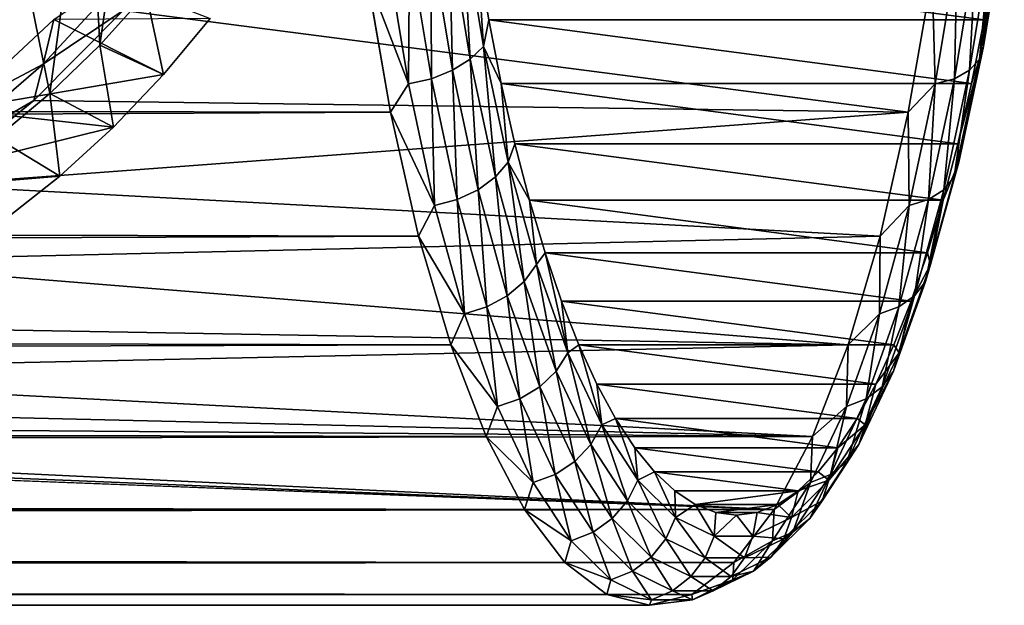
# Model space of a CAD drawing. Header units: metres. Extents: x -26 to 232, y -26 to 26.
# Tile 52 of 55: x 220.54 to 231.47, y -14 to -7.49. Entities that reach past the tile are written whole.
import ezdxf

# ---------------------------------------------------------------- set-up
doc = ezdxf.new("R2010")
doc.units = ezdxf.units.M
doc.layers.add('solid_TOP_LEVER_10_541_022_SW0001', color=7, linetype='CONTINUOUS')

msp = doc.modelspace()

# ---------------------------------------------------------------- linework, layer by layer
at = {"layer": 'solid_TOP_LEVER_10_541_022_SW0001'}
for points in [[(221.431, -7.77818, 138.386703), (221.300156, -5.210711, 138.351639), (221.967865, -4.013414, 138.530563)], [(221.947845, -7.203471, 138.525192), (221.431, -7.77818, 138.386703), (221.967865, -4.013414, 138.530563)], [(220.875854, -8.31327, 138.237961), (220.467545, -6.291605, 138.12854), (221.300156, -5.210711, 138.351639)], [(221.431, -7.77818, 138.386703), (220.875854, -8.31327, 138.237961), (221.300156, -5.210711, 138.351639)], [(220.875854, -8.31327, 138.237961), (220.285294, -8.805969, 138.079712), (220.467545, -6.291605, 138.12854)], [(225.309265, -6.503347, 170.618286), (225.544357, -7.934701, 169.74086), (225.460419, -6.386997, 170.439682)], [(225.460419, -6.386997, 170.439682), (225.691315, -7.792744, 169.577957), (225.625183, -6.754599, 169.955353)], [(225.544357, -7.934701, 169.74086), (225.691315, -7.792744, 169.577957), (225.460419, -6.386997, 170.439682)], [(231.243393, -7.792744, 148.857315), (231.474289, -6.386997, 147.995605), (231.24884, -7.496739, 148.967606)], [(231.432678, -6.503347, 147.76535), (231.474289, -6.386997, 147.995605), (231.243393, -7.792744, 148.857315)], [(231.474289, -6.386997, 147.995605), (231.374847, -6.754455, 148.49733), (231.24884, -7.496739, 148.967606)], [(225.108688, -6.603271, 170.752716), (225.347412, -8.056618, 169.861816), (225.309265, -6.503347, 170.618286)], [(225.347412, -8.056618, 169.861816), (225.544357, -7.934701, 169.74086), (225.309265, -6.503347, 170.618286)], [(231.197586, -7.934701, 148.642761), (231.432678, -6.503347, 147.76535), (231.243393, -7.792744, 148.857315)], [(231.326202, -6.603271, 147.548645), (231.432678, -6.503347, 147.76535), (231.197586, -7.934701, 148.642761)], [(224.872406, -6.679945, 170.833786), (225.113892, -8.150168, 169.932556), (225.108688, -6.603271, 170.752716)], [(225.113892, -8.150168, 169.932556), (225.347412, -8.056618, 169.861816), (225.108688, -6.603271, 170.752716)], [(231.087479, -8.056618, 148.439545), (231.326202, -6.603271, 147.548645), (231.197586, -7.934701, 148.642761)], [(231.162109, -6.679945, 147.360291), (231.326202, -6.603271, 147.548645), (231.087479, -8.056618, 148.439545)], [(224.859756, -8.208965, 169.948242), (224.616531, -6.728136, 170.855972), (224.396057, -7.000008, 170.678802)], [(224.872406, -6.679945, 170.833786), (224.616531, -6.728136, 170.855972), (224.859756, -8.208965, 169.948242)], [(224.872406, -6.679945, 170.833786), (224.859756, -8.208965, 169.948242), (225.113892, -8.150168, 169.932556)], [(225.625183, -6.754599, 169.955353), (231.24884, -7.496739, 148.967606), (231.374847, -6.754455, 148.49733)], [(225.625183, -6.754599, 169.955353), (225.75119, -7.496878, 169.485092), (231.24884, -7.496739, 148.967606)], [(225.691315, -7.792744, 169.577957), (225.75119, -7.496878, 169.485092), (225.625183, -6.754599, 169.955353)], [(230.951614, -6.728136, 147.213135), (230.708389, -8.208965, 148.12088), (230.672089, -6.999999, 147.256348)], [(230.920624, -8.150168, 148.261536), (230.708389, -8.208965, 148.12088), (230.951614, -6.728136, 147.213135)], [(230.920624, -8.150168, 148.261536), (230.951614, -6.728136, 147.213135), (231.162109, -6.679945, 147.360291)], [(230.920624, -8.150168, 148.261536), (231.162109, -6.679945, 147.360291), (231.087479, -8.056618, 148.439545)], [(224.396057, -7.000008, 170.678802), (24.053988, -6.812173, 117.10759), (23.632343, -8.155513, 116.112953)], [(220.805054, -7.989757, 146.547852), (221.824539, -6.882322, 146.019897), (221.692108, -7.394351, 145.094894)], [(220.923492, -7.49227, 146.197662), (221.824539, -6.882322, 146.019897), (220.805054, -7.989757, 146.547852)], [(224.659393, -8.522667, 169.69606), (224.396057, -7.000008, 170.678802), (23.632343, -8.155513, 116.112953)], [(230.672089, -6.999999, 147.256348), (230.408768, -8.522658, 148.23909), (221.692108, -7.394351, 145.094894)], [(224.859756, -8.208965, 169.948242), (224.396057, -7.000008, 170.678802), (224.659393, -8.522667, 169.69606)], [(230.708389, -8.208965, 148.12088), (230.408768, -8.522658, 148.23909), (230.672089, -6.999999, 147.256348)], [(222.14119, -8.104948, 139.612274), (221.431, -7.77818, 138.386703), (221.947845, -7.203471, 138.525192)], [(222.659225, -7.482215, 139.751083), (222.14119, -8.104948, 139.612274), (221.947845, -7.203471, 138.525192)], [(220.805054, -7.989757, 146.547852), (221.692108, -7.394351, 145.094894), (220.699951, -8.393569, 145.536285)], [(230.408768, -8.522658, 148.23909), (220.699951, -8.393569, 145.536285), (221.692108, -7.394351, 145.094894)], [(219.844864, -8.496463, 146.720947), (220.923492, -7.49227, 146.197662), (220.805054, -7.989757, 146.547852)], [(222.14119, -8.104948, 139.612274), (220.923492, -7.49227, 146.197662), (219.844864, -8.496463, 146.720947)], [(222.659225, -7.482215, 139.751083), (220.923492, -7.49227, 146.197662), (222.14119, -8.104948, 139.612274)], [(225.691315, -7.792744, 169.577957), (225.890015, -8.204169, 168.96701), (225.75119, -7.496878, 169.485092)], [(225.75119, -7.496878, 169.485092), (231.110016, -8.204038, 149.485672), (231.24884, -7.496739, 148.967606)], [(225.75119, -7.496878, 169.485092), (225.890015, -8.204169, 168.96701), (231.110016, -8.204038, 149.485672)], [(231.243393, -7.792744, 148.857315), (231.24884, -7.496739, 148.967606), (231.110016, -8.204038, 149.485672)], [(221.583069, -8.689328, 139.462723), (220.875854, -8.31327, 138.237961), (221.431, -7.77818, 138.386703)], [(222.14119, -8.104948, 139.612274), (221.583069, -8.689328, 139.462723), (221.431, -7.77818, 138.386703)], [(225.544357, -7.934701, 169.74086), (225.824036, -9.24092, 168.697083), (225.691315, -7.792744, 169.577957)], [(225.691315, -7.792744, 169.577957), (225.965988, -9.075594, 168.552856), (225.890015, -8.204169, 168.96701)], [(225.824036, -9.24092, 168.697083), (225.965988, -9.075594, 168.552856), (225.691315, -7.792744, 169.577957)], [(231.243393, -7.792744, 148.857315), (231.110016, -8.204038, 149.485672), (230.95903, -8.873083, 150.049164)], [(230.968704, -9.075594, 149.882431), (231.243393, -7.792744, 148.857315), (230.95903, -8.873083, 150.049164)], [(231.197586, -7.934701, 148.642761), (231.243393, -7.792744, 148.857315), (230.968704, -9.075594, 149.882431)], [(225.347412, -8.056618, 169.861816), (225.631378, -9.382907, 168.802002), (225.544357, -7.934701, 169.74086)], [(225.631378, -9.382907, 168.802002), (225.824036, -9.24092, 168.697083), (225.544357, -7.934701, 169.74086)], [(230.917892, -9.24092, 149.686539), (231.197586, -7.934701, 148.642761), (230.968704, -9.075594, 149.882431)], [(231.087479, -8.056618, 148.439545), (231.197586, -7.934701, 148.642761), (230.917892, -9.24092, 149.686539)], [(219.579803, -9.043676, 147.168076), (220.805054, -7.989757, 146.547852), (220.699951, -8.393569, 145.536285)], [(219.844864, -8.496463, 146.720947), (220.805054, -7.989757, 146.547852), (219.579803, -9.043676, 147.168076)], [(225.113892, -8.150168, 169.932556), (225.401169, -9.491858, 168.860428), (225.347412, -8.056618, 169.861816)], [(225.401169, -9.491858, 168.860428), (225.631378, -9.382907, 168.802002), (225.347412, -8.056618, 169.861816)], [(230.803513, -9.382907, 149.499359), (231.087479, -8.056618, 148.439545), (230.917892, -9.24092, 149.686539)], [(230.920624, -8.150168, 148.261536), (231.087479, -8.056618, 148.439545), (230.803513, -9.382907, 149.499359)], [(224.659393, -8.522667, 169.69606), (23.632343, -8.155513, 116.112953), (23.14624, -9.447304, 114.898399)], [(222.14119, -8.104948, 139.612274), (219.844864, -8.496463, 146.720947), (221.583069, -8.689328, 139.462723)], [(225.113892, -8.150168, 169.932556), (224.859756, -8.208965, 169.948242), (225.149109, -9.560334, 168.868378)], [(225.113892, -8.150168, 169.932556), (225.149109, -9.560334, 168.868378), (225.401169, -9.491858, 168.860428)], [(230.633347, -9.491858, 149.333649), (230.708389, -8.208965, 148.12088), (230.920624, -8.150168, 148.261536)], [(230.633347, -9.491858, 149.333649), (230.920624, -8.150168, 148.261536), (230.803513, -9.382907, 149.499359)], [(225.149109, -9.560334, 168.868378), (224.859756, -8.208965, 169.948242), (224.659393, -8.522667, 169.69606)], [(225.890015, -8.204169, 168.96701), (230.95903, -8.873083, 150.049164), (231.110016, -8.204038, 149.485672)], [(225.890015, -8.204169, 168.96701), (226.041, -8.873207, 168.403503), (230.95903, -8.873083, 150.049164)], [(225.965988, -9.075594, 168.552856), (226.041, -8.873207, 168.403503), (225.890015, -8.204169, 168.96701)], [(230.708389, -8.208965, 148.12088), (230.419037, -9.560334, 149.200729), (230.408768, -8.522658, 148.23909)], [(230.633347, -9.491858, 149.333649), (230.419037, -9.560334, 149.200729), (230.708389, -8.208965, 148.12088)], [(219.579803, -9.043676, 147.168076), (220.699951, -8.393569, 145.536285), (219.546707, -9.332882, 146.023849)], [(230.408768, -8.522658, 148.23909), (219.546707, -9.332882, 146.023849), (220.699951, -8.393569, 145.536285)], [(220.987427, -9.232641, 139.303116), (220.285294, -8.805969, 138.079712), (220.875854, -8.31327, 138.237961)], [(221.583069, -8.689328, 139.462723), (220.987427, -9.232641, 139.303116), (220.875854, -8.31327, 138.237961)], [(224.971893, -9.899501, 168.529739), (224.659393, -8.522667, 169.69606), (23.14624, -9.447304, 114.898399)], [(221.583069, -8.689328, 139.462723), (219.844864, -8.496463, 146.720947), (218.584686, -9.431895, 147.307526)], [(230.408768, -8.522658, 148.23909), (230.096252, -9.899493, 149.405396), (219.546707, -9.332882, 146.023849)], [(225.149109, -9.560334, 168.868378), (224.659393, -8.522667, 169.69606), (224.971893, -9.899501, 168.529739)], [(230.419037, -9.560334, 149.200729), (230.096252, -9.899493, 149.405396), (230.408768, -8.522658, 148.23909)], [(221.583069, -8.689328, 139.462723), (218.584686, -9.431895, 147.307526), (220.987427, -9.232641, 139.303116)], [(220.987427, -9.232641, 139.303116), (220.357117, -9.732285, 139.134232), (220.285294, -8.805969, 138.079712)], [(225.965988, -9.075594, 168.552856), (226.203461, -9.500904, 167.797195), (226.041, -8.873207, 168.403503)], [(226.041, -8.873207, 168.403503), (230.79657, -9.50079, 150.655472), (230.95903, -8.873083, 150.049164)], [(226.041, -8.873207, 168.403503), (226.203461, -9.500904, 167.797195), (230.79657, -9.50079, 150.655472)], [(230.968704, -9.075594, 149.882431), (230.95903, -8.873083, 150.049164), (230.79657, -9.50079, 150.655472)], [(225.824036, -9.24092, 168.697083), (226.14389, -10.401404, 167.503403), (225.965988, -9.075594, 168.552856)], [(225.965988, -9.075594, 168.552856), (226.280106, -10.215316, 167.380524), (226.203461, -9.500904, 167.797195)], [(226.14389, -10.401404, 167.503403), (226.280106, -10.215316, 167.380524), (225.965988, -9.075594, 168.552856)], [(230.654587, -10.215316, 151.054749), (230.968704, -9.075594, 149.882431), (230.79657, -9.50079, 150.655472)], [(230.917892, -9.24092, 149.686539), (230.968704, -9.075594, 149.882431), (230.654587, -10.215316, 151.054749)], [(220.987427, -9.232641, 139.303116), (218.584686, -9.431895, 147.307526), (220.357117, -9.732285, 139.134232)], [(225.631378, -9.382907, 168.802002), (225.956146, -10.561222, 167.589981), (225.824036, -9.24092, 168.697083)], [(225.956146, -10.561222, 167.589981), (226.14389, -10.401404, 167.503403), (225.824036, -9.24092, 168.697083)], [(230.598053, -10.401404, 150.880234), (230.917892, -9.24092, 149.686539), (230.654587, -10.215316, 151.054749)], [(230.803513, -9.382907, 149.499359), (230.917892, -9.24092, 149.686539), (230.598053, -10.401404, 150.880234)], [(230.096252, -9.899493, 149.405396), (218.256927, -10.17638, 146.527954), (219.546707, -9.332882, 146.023849)], [(225.401169, -9.491858, 168.860428), (225.729691, -10.683855, 167.634323), (225.631378, -9.382907, 168.802002)], [(225.729691, -10.683855, 167.634323), (225.956146, -10.561222, 167.589981), (225.631378, -9.382907, 168.802002)], [(230.478745, -10.561222, 150.71138), (230.803513, -9.382907, 149.499359), (230.598053, -10.401404, 150.880234)], [(230.633347, -9.491858, 149.333649), (230.803513, -9.382907, 149.499359), (230.478745, -10.561222, 150.71138)], [(224.971893, -9.899501, 168.529739), (23.14624, -9.447304, 114.898399), (22.619997, -10.645926, 113.473717)], [(225.401169, -9.491858, 168.860428), (225.149109, -9.560334, 168.868378), (225.480011, -10.760931, 167.633438)], [(225.401169, -9.491858, 168.860428), (225.480011, -10.760931, 167.633438), (225.729691, -10.683855, 167.634323)], [(226.203461, -9.500904, 167.797195), (230.623413, -10.084167, 151.301697), (230.79657, -9.50079, 150.655472)], [(226.203461, -9.500904, 167.797195), (226.376617, -10.084273, 167.150955), (230.623413, -10.084167, 151.301697)], [(226.280106, -10.215316, 167.380524), (226.376617, -10.084273, 167.150955), (226.203461, -9.500904, 167.797195)], [(230.30481, -10.683855, 150.559753), (230.419037, -9.560334, 149.200729), (230.633347, -9.491858, 149.333649)], [(230.30481, -10.683855, 150.559753), (230.633347, -9.491858, 149.333649), (230.478745, -10.561222, 150.71138)], [(230.654587, -10.215316, 151.054749), (230.79657, -9.50079, 150.655472), (230.623413, -10.084167, 151.301697)], [(225.480011, -10.760931, 167.633438), (225.149109, -9.560334, 168.868378), (224.971893, -9.899501, 168.529739)], [(230.419037, -9.560334, 149.200729), (230.088135, -10.760931, 150.435684), (230.096252, -9.899493, 149.405396)], [(230.30481, -10.683855, 150.559753), (230.088135, -10.760931, 150.435684), (230.419037, -9.560334, 149.200729)], [(225.328247, -11.106951, 167.199829), (224.971893, -9.899501, 168.529739), (22.619997, -10.645926, 113.473717)], [(230.096252, -9.899493, 149.405396), (229.739899, -11.106945, 150.735306), (218.256927, -10.17638, 146.527954)], [(225.480011, -10.760931, 167.633438), (224.971893, -9.899501, 168.529739), (225.328247, -11.106951, 167.199829)], [(230.088135, -10.760931, 150.435684), (229.739899, -11.106945, 150.735306), (230.096252, -9.899493, 149.405396)], [(226.280106, -10.215316, 167.380524), (226.628723, -11.193937, 166.079468), (226.376617, -10.084273, 167.150955)], [(226.376617, -10.084273, 167.150955), (230.440353, -10.620531, 151.984894), (230.623413, -10.084167, 151.301697)], [(226.376617, -10.084273, 167.150955), (226.559677, -10.620629, 166.467758), (230.440353, -10.620531, 151.984894)], [(226.628723, -11.193937, 166.079468), (226.559677, -10.620629, 166.467758), (226.376617, -10.084273, 167.150955)], [(230.654587, -10.215316, 151.054749), (230.623413, -10.084167, 151.301697), (230.440353, -10.620531, 151.984894)], [(229.739899, -11.106945, 150.735306), (216.901047, -10.879168, 146.996063), (218.256927, -10.17638, 146.527954)], [(226.14389, -10.401404, 167.503403), (226.498856, -11.397853, 166.17865), (226.280106, -10.215316, 167.380524)], [(226.498856, -11.397853, 166.17865), (226.628723, -11.193937, 166.079468), (226.280106, -10.215316, 167.380524)], [(230.305969, -11.193937, 152.35582), (230.654587, -10.215316, 151.054749), (230.440353, -10.620531, 151.984894)], [(230.598053, -10.401404, 150.880234), (230.654587, -10.215316, 151.054749), (230.305969, -11.193937, 152.35582)], [(225.956146, -10.561222, 167.589981), (226.316559, -11.57298, 166.244858), (226.14389, -10.401404, 167.503403)], [(226.316559, -11.57298, 166.244858), (226.498856, -11.397853, 166.17865), (226.14389, -10.401404, 167.503403)], [(230.243088, -11.397853, 152.204987), (230.598053, -10.401404, 150.880234), (230.305969, -11.193937, 152.35582)], [(230.478745, -10.561222, 150.71138), (230.598053, -10.401404, 150.880234), (230.243088, -11.397853, 152.204987)], [(225.729691, -10.683855, 167.634323), (226.094299, -11.707362, 166.27359), (225.956146, -10.561222, 167.589981)], [(226.094299, -11.707362, 166.27359), (226.316559, -11.57298, 166.244858), (225.956146, -10.561222, 167.589981)], [(230.118332, -11.57298, 152.056503), (230.478745, -10.561222, 150.71138), (230.243088, -11.397853, 152.204987)], [(230.30481, -10.683855, 150.559753), (230.478745, -10.561222, 150.71138), (230.118332, -11.57298, 152.056503)], [(225.328247, -11.106951, 167.199829), (22.619997, -10.645926, 113.473717), (22.093517, -11.699422, 111.880356)], [(225.729691, -10.683855, 167.634323), (225.480011, -10.760931, 167.633438), (225.847244, -11.791821, 166.262894)], [(225.729691, -10.683855, 167.634323), (225.847244, -11.791821, 166.262894), (226.094299, -11.707362, 166.27359)], [(226.559677, -10.620629, 166.467758), (230.248245, -11.107399, 152.701874), (230.440353, -10.620531, 151.984894)], [(226.559677, -10.620629, 166.467758), (226.751801, -11.107487, 165.750763), (230.248245, -11.107399, 152.701874)], [(226.628723, -11.193937, 166.079468), (226.751801, -11.107487, 165.750763), (226.559677, -10.620629, 166.467758)], [(229.940216, -11.707362, 151.920486), (230.088135, -10.760931, 150.435684), (230.30481, -10.683855, 150.559753)], [(229.940216, -11.707362, 151.920486), (230.30481, -10.683855, 150.559753), (230.118332, -11.57298, 152.056503)], [(230.305969, -11.193937, 152.35582), (230.440353, -10.620531, 151.984894), (230.248245, -11.107399, 152.701874)], [(225.847244, -11.791821, 166.262894), (225.480011, -10.760931, 167.633438), (225.328247, -11.106951, 167.199829)], [(230.088135, -10.760931, 150.435684), (229.720901, -11.791821, 151.806229), (229.739899, -11.106945, 150.735306)], [(229.940216, -11.707362, 151.920486), (229.720901, -11.791821, 151.806229), (230.088135, -10.760931, 150.435684)], [(229.739899, -11.106945, 150.735306), (215.590652, -11.408799, 147.366959), (216.901047, -10.879168, 146.996063)], [(225.722336, -12.124359, 165.72905), (225.328247, -11.106951, 167.199829), (22.093517, -11.699422, 111.880356)], [(229.739899, -11.106945, 150.735306), (229.34581, -12.124354, 152.206085), (215.590652, -11.408799, 147.366959)], [(225.847244, -11.791821, 166.262894), (225.328247, -11.106951, 167.199829), (225.722336, -12.124359, 165.72905)], [(226.628723, -11.193937, 166.079468), (227.006348, -11.996023, 164.670197), (226.751801, -11.107487, 165.750763)], [(226.751801, -11.107487, 165.750763), (230.047989, -11.542453, 153.449234), (230.248245, -11.107399, 152.701874)], [(226.751801, -11.107487, 165.750763), (226.952057, -11.542531, 165.003403), (230.047989, -11.542453, 153.449234)], [(227.006348, -11.996023, 164.670197), (226.952057, -11.542531, 165.003403), (226.751801, -11.107487, 165.750763)], [(229.720901, -11.791821, 151.806229), (229.34581, -12.124354, 152.206085), (229.739899, -11.106945, 150.735306)], [(230.305969, -11.193937, 152.35582), (230.248245, -11.107399, 152.701874), (230.047989, -11.542453, 153.449234)], [(226.498856, -11.397853, 166.17865), (226.883347, -12.21455, 164.743698), (226.628723, -11.193937, 166.079468)], [(226.883347, -12.21455, 164.743698), (227.006348, -11.996023, 164.670197), (226.628723, -11.193937, 166.079468)], [(229.92836, -11.996023, 153.765091), (230.305969, -11.193937, 152.35582), (230.047989, -11.542453, 153.449234)], [(230.243088, -11.397853, 152.204987), (230.305969, -11.193937, 152.35582), (229.92836, -11.996023, 153.765091)], [(229.34581, -12.124354, 152.206085), (214.4151, -11.772214, 147.607788), (215.590652, -11.408799, 147.366959)], [(226.316559, -11.57298, 166.244858), (226.70697, -12.402225, 164.787872), (226.498856, -11.397853, 166.17865)], [(226.70697, -12.402225, 164.787872), (226.883347, -12.21455, 164.743698), (226.498856, -11.397853, 166.17865)], [(229.858597, -12.21455, 153.639938), (230.243088, -11.397853, 152.204987), (229.92836, -11.996023, 153.765091)], [(230.118332, -11.57298, 152.056503), (230.243088, -11.397853, 152.204987), (229.858597, -12.21455, 153.639938)], [(226.094299, -11.707362, 166.27359), (226.489243, -12.546236, 164.799683), (226.316559, -11.57298, 166.244858)], [(226.489243, -12.546236, 164.799683), (226.70697, -12.402225, 164.787872), (226.316559, -11.57298, 166.244858)], [(226.952057, -11.542531, 165.003403), (229.8405, -11.923699, 154.223541), (230.047989, -11.542453, 153.449234)], [(226.952057, -11.542531, 165.003403), (227.159531, -11.923767, 164.22908), (229.8405, -11.923699, 154.223541)], [(227.006348, -11.996023, 164.670197), (227.159531, -11.923767, 164.22908), (226.952057, -11.542531, 165.003403)], [(229.727921, -12.402225, 153.513489), (230.118332, -11.57298, 152.056503), (229.858597, -12.21455, 153.639938)], [(229.940216, -11.707362, 151.920486), (230.118332, -11.57298, 152.056503), (229.727921, -12.402225, 153.513489)], [(229.92836, -11.996023, 153.765091), (230.047989, -11.542453, 153.449234), (229.8405, -11.923699, 154.223541)], [(225.722336, -12.124359, 165.72905), (22.093517, -11.699422, 111.880356), (21.614058, -12.563143, 110.187393)], [(229.34581, -12.124354, 152.206085), (213.393204, -12.006364, 147.72403), (214.4151, -11.772214, 147.607788)], [(226.245026, -12.636747, 164.778336), (225.847244, -11.791821, 166.262894), (225.722336, -12.124359, 165.72905)], [(226.094299, -11.707362, 166.27359), (225.847244, -11.791821, 166.262894), (226.245026, -12.636747, 164.778336)], [(226.094299, -11.707362, 166.27359), (226.245026, -12.636747, 164.778336), (226.489243, -12.546236, 164.799683)], [(229.720901, -11.791821, 151.806229), (229.32312, -12.636747, 153.290771), (229.34581, -12.124354, 152.206085)], [(229.545273, -12.546236, 153.394394), (229.32312, -12.636747, 153.290771), (229.720901, -11.791821, 151.806229)], [(229.545273, -12.546236, 153.394394), (229.720901, -11.791821, 151.806229), (229.940216, -11.707362, 151.920486)], [(229.545273, -12.546236, 153.394394), (229.940216, -11.707362, 151.920486), (229.727921, -12.402225, 153.513489)], [(229.34581, -12.124354, 152.206085), (212.497391, -12.14914, 147.736206), (213.393204, -12.006364, 147.72403)], [(226.883347, -12.21455, 164.743698), (227.291306, -12.838616, 163.221191), (227.006348, -11.996023, 164.670197)], [(227.006348, -11.996023, 164.670197), (227.406998, -12.608924, 163.174927), (227.159531, -11.923767, 164.22908)], [(227.291306, -12.838616, 163.221191), (227.406998, -12.608924, 163.174927), (227.006348, -11.996023, 164.670197)], [(227.159531, -11.923767, 164.22908), (229.62677, -12.249361, 155.02121), (229.8405, -11.923699, 154.223541)], [(227.159531, -11.923767, 164.22908), (227.37326, -12.249417, 163.431412), (229.62677, -12.249361, 155.02121)], [(227.406998, -12.608924, 163.174927), (227.37326, -12.249417, 163.431412), (227.159531, -11.923767, 164.22908)], [(229.527695, -12.608924, 155.260345), (229.92836, -11.996023, 153.765091), (229.62677, -12.249361, 155.02121)], [(229.858597, -12.21455, 153.639938), (229.92836, -11.996023, 153.765091), (229.527695, -12.608924, 155.260345)], [(229.92836, -11.996023, 153.765091), (229.8405, -11.923699, 154.223541), (229.62677, -12.249361, 155.02121)], [(226.14743, -12.934316, 164.142578), (225.722336, -12.124359, 165.72905), (21.614058, -12.563143, 110.187393)], [(229.34581, -12.124354, 152.206085), (228.920715, -12.934312, 153.792557), (212.497391, -12.14914, 147.736206)], [(226.245026, -12.636747, 164.778336), (225.722336, -12.124359, 165.72905), (226.14743, -12.934316, 164.142578)], [(229.32312, -12.636747, 153.290771), (228.920715, -12.934312, 153.792557), (229.34581, -12.124354, 152.206085)], [(228.920715, -12.934312, 153.792557), (210.935806, -12.250005, 147.503265), (211.690033, -12.225818, 147.660309)], [(228.920715, -12.934312, 153.792557), (211.690033, -12.225818, 147.660309), (212.497391, -12.14914, 147.736206)], [(226.70697, -12.402225, 164.787872), (227.121185, -13.035881, 163.241974), (226.883347, -12.21455, 164.743698)], [(227.121185, -13.035881, 163.241974), (227.291306, -12.838616, 163.221191), (226.883347, -12.21455, 164.743698)], [(229.450638, -12.838616, 155.162445), (229.858597, -12.21455, 153.639938), (229.527695, -12.608924, 155.260345)], [(229.727921, -12.402225, 153.513489), (229.858597, -12.21455, 153.639938), (229.450638, -12.838616, 155.162445)], [(228.920715, -12.934312, 153.792557), (21.462687, -12.820027, 97.926895), (210.935806, -12.250005, 147.503265)], [(227.37326, -12.249417, 163.431412), (229.407791, -12.517895, 155.83844), (229.62677, -12.249361, 155.02121)], [(227.37326, -12.249417, 163.431412), (227.592239, -12.517941, 162.614182), (229.407791, -12.517895, 155.83844)], [(227.406998, -12.608924, 163.174927), (227.592239, -12.517941, 162.614182), (227.37326, -12.249417, 163.431412)], [(229.527695, -12.608924, 155.260345), (229.62677, -12.249361, 155.02121), (229.407791, -12.517895, 155.83844)], [(226.489243, -12.546236, 164.799683), (226.908264, -13.187249, 163.23584), (226.70697, -12.402225, 164.787872)], [(226.908264, -13.187249, 163.23584), (227.121185, -13.035881, 163.241974), (226.70697, -12.402225, 164.787872)], [(229.313705, -13.035881, 155.059387), (229.727921, -12.402225, 153.513489), (229.450638, -12.838616, 155.162445)], [(229.545273, -12.546236, 153.394394), (229.727921, -12.402225, 153.513489), (229.313705, -13.035881, 155.059387)], [(226.14743, -12.934316, 164.142578), (21.614058, -12.563143, 110.187393), (21.221609, -13.215269, 108.470695)], [(226.489243, -12.546236, 164.799683), (226.245026, -12.636747, 164.778336), (226.667084, -13.282385, 163.203217)], [(226.489243, -12.546236, 164.799683), (226.667084, -13.282385, 163.203217), (226.908264, -13.187249, 163.23584)], [(227.406998, -12.608924, 163.174927), (227.824371, -13.022975, 161.617264), (227.592239, -12.517941, 162.614182)], [(227.592239, -12.517941, 162.614182), (229.184586, -12.728072, 156.671494), (229.407791, -12.517895, 155.83844)], [(227.592239, -12.517941, 162.614182), (227.81546, -12.728106, 161.781128), (229.184586, -12.728072, 156.671494)], [(227.824371, -13.022975, 161.617264), (227.81546, -12.728106, 161.781128), (227.592239, -12.517941, 162.614182)], [(229.126236, -13.187249, 154.958237), (229.32312, -12.636747, 153.290771), (229.545273, -12.546236, 153.394394)], [(229.126236, -13.187249, 154.958237), (229.545273, -12.546236, 153.394394), (229.313705, -13.035881, 155.059387)], [(229.527695, -12.608924, 155.260345), (229.407791, -12.517895, 155.83844), (229.184586, -12.728072, 156.671494)], [(226.667084, -13.282385, 163.203217), (226.245026, -12.636747, 164.778336), (226.14743, -12.934316, 164.142578)], [(227.291306, -12.838616, 163.221191), (227.716278, -13.26021, 161.635147), (227.406998, -12.608924, 163.174927)], [(227.716278, -13.26021, 161.635147), (227.824371, -13.022975, 161.617264), (227.406998, -12.608924, 163.174927)], [(229.32312, -12.636747, 153.290771), (228.901062, -13.282385, 154.865906), (228.920715, -12.934312, 153.792557)], [(229.126236, -13.187249, 154.958237), (228.901062, -13.282385, 154.865906), (229.32312, -12.636747, 153.290771)], [(229.110321, -13.022975, 156.818024), (229.527695, -12.608924, 155.260345), (229.184586, -12.728072, 156.671494)], [(229.450638, -12.838616, 155.162445), (229.527695, -12.608924, 155.260345), (229.110321, -13.022975, 156.818024)], [(227.81546, -12.728106, 161.781128), (228.04187, -12.878929, 160.936157), (229.184586, -12.728072, 156.671494)], [(227.824371, -13.022975, 161.617264), (228.04187, -12.878929, 160.936157), (227.81546, -12.728106, 161.781128)], [(228.04187, -12.878929, 160.936157), (228.958176, -12.878906, 157.516464), (229.184586, -12.728072, 156.671494)], [(229.110321, -13.022975, 156.818024), (229.184586, -12.728072, 156.671494), (228.958176, -12.878906, 157.516464)], [(228.920715, -12.934312, 153.792557), (21.139654, -13.345975, 99.286095), (21.462687, -12.820027, 97.926895)], [(227.121185, -13.035881, 163.241974), (227.552704, -13.463952, 161.631546), (227.291306, -12.838616, 163.221191)], [(227.552704, -13.463952, 161.631546), (227.716278, -13.26021, 161.635147), (227.291306, -12.838616, 163.221191)], [(227.824371, -13.022975, 161.617264), (228.251892, -13.231647, 160.021744), (228.04187, -12.878929, 160.936157)], [(228.04187, -12.878929, 160.936157), (228.270401, -12.969698, 160.083252), (228.958176, -12.878906, 157.516464)], [(228.251892, -13.231647, 160.021744), (228.270401, -12.969698, 160.083252), (228.04187, -12.878929, 160.936157)], [(228.270401, -12.969698, 160.083252), (228.729645, -12.969687, 158.36937), (228.958176, -12.878906, 157.516464)], [(229.110321, -13.022975, 156.818024), (228.958176, -12.878906, 157.516464), (228.729645, -12.969687, 158.36937)], [(229.02565, -13.26021, 156.748489), (229.450638, -12.838616, 155.162445), (229.110321, -13.022975, 156.818024)], [(229.313705, -13.035881, 155.059387), (229.450638, -12.838616, 155.162445), (229.02565, -13.26021, 156.748489)], [(228.920715, -12.934312, 153.792557), (228.471893, -13.522961, 155.46756), (21.139654, -13.345975, 99.286095)], [(226.596252, -13.522964, 162.46756), (226.14743, -12.934316, 164.142578), (21.221609, -13.215269, 108.470695)], [(226.667084, -13.282385, 163.203217), (226.14743, -12.934316, 164.142578), (226.596252, -13.522964, 162.46756)], [(228.251892, -13.231647, 160.021744), (228.500015, -13, 159.226303), (228.270401, -12.969698, 160.083252)], [(228.251892, -13.231647, 160.021744), (228.6828, -13.231647, 158.413544), (228.500015, -13, 159.226303)], [(228.270401, -12.969698, 160.083252), (228.500015, -13, 159.226303), (228.729645, -12.969687, 158.36937)], [(228.901062, -13.282385, 154.865906), (228.471893, -13.522961, 155.46756), (228.920715, -12.934312, 153.792557)], [(228.6828, -13.231647, 158.413544), (228.729645, -12.969687, 158.36937), (228.500015, -13, 159.226303)], [(228.6828, -13.231647, 158.413544), (229.110321, -13.022975, 156.818024), (228.729645, -12.969687, 158.36937)], [(226.908264, -13.187249, 163.23584), (227.344788, -13.620292, 161.60672), (227.121185, -13.035881, 163.241974)], [(227.344788, -13.620292, 161.60672), (227.552704, -13.463952, 161.631546), (227.121185, -13.035881, 163.241974)], [(227.716278, -13.26021, 161.635147), (228.151581, -13.472682, 160.010559), (227.824371, -13.022975, 161.617264)], [(228.151581, -13.472682, 160.010559), (228.251892, -13.231647, 160.021744), (227.824371, -13.022975, 161.617264)], [(229.02565, -13.26021, 156.748489), (229.110321, -13.022975, 156.818024), (228.6828, -13.231647, 158.413544)], [(228.882187, -13.463952, 156.669815), (229.313705, -13.035881, 155.059387), (229.02565, -13.26021, 156.748489)], [(229.126236, -13.187249, 154.958237), (229.313705, -13.035881, 155.059387), (228.882187, -13.463952, 156.669815)], [(226.596252, -13.522964, 162.46756), (21.221609, -13.215269, 108.470695), (20.938414, -13.659533, 106.787476)], [(226.908264, -13.187249, 163.23584), (226.667084, -13.282385, 163.203217), (227.10675, -13.718551, 161.562347)], [(226.908264, -13.187249, 163.23584), (227.10675, -13.718551, 161.562347), (227.344788, -13.620292, 161.60672)], [(228.689728, -13.620292, 156.587357), (228.901062, -13.282385, 154.865906), (229.126236, -13.187249, 154.958237)], [(228.689728, -13.620292, 156.587357), (229.126236, -13.187249, 154.958237), (228.882187, -13.463952, 156.669815)], [(227.10675, -13.718551, 161.562347), (226.667084, -13.282385, 163.203217), (226.596252, -13.522964, 162.46756)], [(227.552704, -13.463952, 161.631546), (227.99469, -13.679689, 159.98201), (227.716278, -13.26021, 161.635147)], [(227.99469, -13.679689, 159.98201), (228.151581, -13.472682, 160.010559), (227.716278, -13.26021, 161.635147)], [(228.151581, -13.472682, 160.010559), (228.590347, -13.472682, 158.373077), (228.251892, -13.231647, 160.021744)], [(228.590347, -13.472682, 158.373077), (228.6828, -13.231647, 158.413544), (228.251892, -13.231647, 160.021744)], [(228.901062, -13.282385, 154.865906), (228.461395, -13.718551, 156.506775), (228.471893, -13.522961, 155.46756)], [(228.689728, -13.620292, 156.587357), (228.461395, -13.718551, 156.506775), (228.901062, -13.282385, 154.865906)], [(228.590347, -13.472682, 158.373077), (229.02565, -13.26021, 156.748489), (228.6828, -13.231647, 158.413544)], [(228.882187, -13.463952, 156.669815), (229.02565, -13.26021, 156.748489), (228.590347, -13.472682, 158.373077)], [(228.471893, -13.522961, 155.46756), (20.903147, -13.713442, 100.683495), (21.139654, -13.345975, 99.286095)], [(228.471893, -13.522961, 155.46756), (228.007034, -13.880227, 157.202469), (20.903147, -13.713442, 100.683495)], [(227.061111, -13.880229, 160.732666), (226.596252, -13.522964, 162.46756), (20.938414, -13.659533, 106.787476)], [(227.10675, -13.718551, 161.562347), (226.596252, -13.522964, 162.46756), (227.061111, -13.880229, 160.732666)], [(227.344788, -13.620292, 161.60672), (227.791916, -13.838533, 159.938019), (227.552704, -13.463952, 161.631546)], [(227.791916, -13.838533, 159.938019), (227.99469, -13.679689, 159.98201), (227.552704, -13.463952, 161.631546)], [(227.99469, -13.679689, 159.98201), (228.440201, -13.679689, 158.319351), (228.151581, -13.472682, 160.010559)], [(228.461395, -13.718551, 156.506775), (228.007034, -13.880227, 157.202469), (228.471893, -13.522961, 155.46756)], [(228.440201, -13.679689, 158.319351), (228.590347, -13.472682, 158.373077), (228.151581, -13.472682, 160.010559)], [(228.440201, -13.679689, 158.319351), (228.882187, -13.463952, 156.669815), (228.590347, -13.472682, 158.373077)], [(228.689728, -13.620292, 156.587357), (228.882187, -13.463952, 156.669815), (228.440201, -13.679689, 158.319351)], [(227.061111, -13.880229, 160.732666), (20.938414, -13.659533, 106.787476), (20.769974, -13.914316, 105.166458)], [(227.344788, -13.620292, 161.60672), (227.10675, -13.718551, 161.562347), (227.557114, -13.938367, 159.881607)], [(227.344788, -13.620292, 161.60672), (227.557114, -13.938367, 159.881607), (227.791916, -13.838533, 159.938019)], [(228.242599, -13.838533, 158.256058), (228.461395, -13.718551, 156.506775), (228.689728, -13.620292, 156.587357)], [(228.242599, -13.838533, 158.256058), (228.689728, -13.620292, 156.587357), (228.440201, -13.679689, 158.319351)], [(228.007034, -13.880227, 157.202469), (20.758932, -13.930783, 102.122887), (20.903147, -13.713442, 100.683495)], [(227.557114, -13.938367, 159.881607), (227.10675, -13.718551, 161.562347), (227.061111, -13.880229, 160.732666)], [(227.791916, -13.838533, 159.938019), (228.242599, -13.838533, 158.256058), (227.99469, -13.679689, 159.98201)], [(228.242599, -13.838533, 158.256058), (228.440201, -13.679689, 158.319351), (227.99469, -13.679689, 159.98201)], [(228.461395, -13.718551, 156.506775), (228.011047, -13.938367, 158.187515), (228.007034, -13.880227, 157.202469)], [(228.242599, -13.838533, 158.256058), (228.011047, -13.938367, 158.187515), (228.461395, -13.718551, 156.506775)], [(227.061111, -13.880229, 160.732666), (20.769974, -13.914316, 105.166458), (20.712408, -13.999864, 103.613762)], [(227.534073, -14, 158.96756), (227.061111, -13.880229, 160.732666), (20.712408, -13.999864, 103.613762)], [(228.007034, -13.880227, 157.202469), (227.534073, -14, 158.96756), (20.758932, -13.930783, 102.122887)], [(227.557114, -13.938367, 159.881607), (227.061111, -13.880229, 160.732666), (227.534073, -14, 158.96756)], [(228.011047, -13.938367, 158.187515), (227.534073, -14, 158.96756), (228.007034, -13.880227, 157.202469)], [(227.791916, -13.838533, 159.938019), (227.557114, -13.938367, 159.881607), (228.011047, -13.938367, 158.187515)], [(227.791916, -13.838533, 159.938019), (228.011047, -13.938367, 158.187515), (228.242599, -13.838533, 158.256058)], [(227.534073, -14, 158.96756), (20.712408, -13.999864, 103.613762), (20.758932, -13.930783, 102.122887)], [(228.011047, -13.938367, 158.187515), (227.557114, -13.938367, 159.881607), (227.534073, -14, 158.96756)]]:
    msp.add_3dface(points, dxfattribs=at)

doc.saveas('drawing.dxf')
